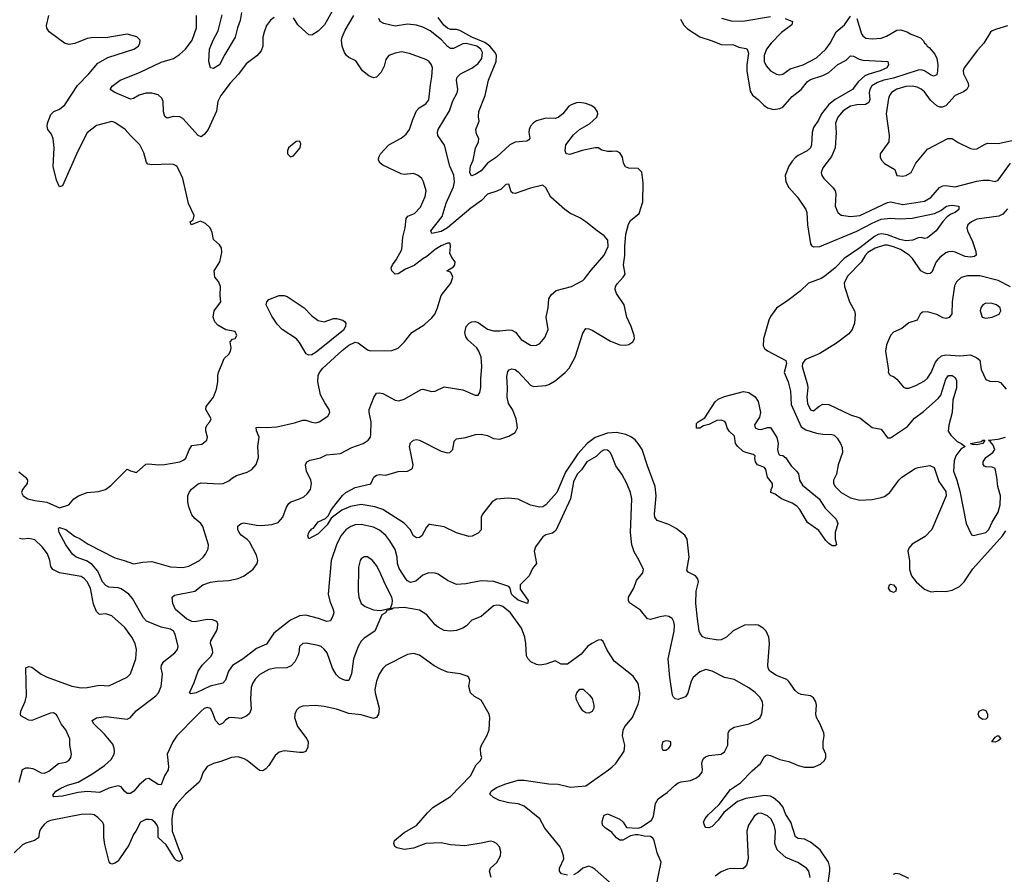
# Model space of a CAD drawing. Header units: inches. Extents: x 1839270 to 1929235, y 762242 to 910350.
# Tile 196 of 256: x 1886151 to 1892549, y 848970 to 854523. Entities that reach past the tile are written whole.
import ezdxf

# ---------------------------------------------------------------- set-up
doc = ezdxf.new("R2010")
doc.units = ezdxf.units.IN
doc.header["$MEASUREMENT"] = 0
for name, color, linetype in [('B8884', 7, 'Continuous'), ('B8885', 7, 'Continuous'), ('B8894', 7, 'Continuous'), ('B8895', 7, 'Continuous')]:
    doc.layers.add(name, color=color, linetype=linetype)

msp = doc.modelspace()

# ---------------------------------------------------------------- linework, layer by layer
at = {"layer": 'B8884', "color": 5}
for points, elevation in [([(1887937.8, 850000), (1887937.6, 849990), (1887956.9, 849930), (1888015.8, 849850), (1888025.8, 849830), (1888022.7, 849797.3), (1888010, 849768.2), (1887990, 849761), (1887970, 849761), (1887870, 849772.4), (1887837.2, 849762.8), (1887810, 849742), (1887770, 849676.2), (1887750, 849655.6), (1887730, 849642.9), (1887710, 849643.7), (1887628.3, 849710), (1887610, 849721.1), (1887570, 849734.5), (1887526.8, 849730), (1887457.7, 849702.3), (1887410, 849689.8), (1887370, 849669.7), (1887342, 849630), (1887328.7, 849590), (1887316.6, 849570), (1887228.8, 849491.2), (1887170, 849426.6), (1887148.1, 849390), (1887140.5, 849330), (1887142.6, 849250), (1887187, 849127), (1887204.9, 849090), (1887207.7, 849070), (1887190, 849054.5), (1887170, 849059.5), (1887159.5, 849070), (1887102.9, 849162.9), (1887049.7, 849209.7), (1887050.7, 849270), (1887043.7, 849290), (1887030, 849309.8), (1887010, 849323.5), (1886990, 849327.1), (1886970, 849326.2), (1886935.3, 849310), (1886904.9, 849250), (1886890, 849229.7), (1886860.1, 849159.9), (1886800.2, 849070), (1886790, 849056), (1886770, 849043.1), (1886750, 849036.3), (1886740.6, 849040.6), (1886731.2, 849051.2), (1886704.2, 849164.2), (1886698.5, 849210), (1886698, 849290), (1886690, 849306), (1886659.5, 849339.5), (1886635.7, 849355.7), (1886610, 849361), (1886550, 849358.4), (1886350, 849320.3), (1886330, 849310.7), (1886310, 849293.5), (1886290.2, 849270), (1886280.2, 849250), (1886272.1, 849207.9), (1886246, 849190), (1886190, 849173.3), (1886170, 849161.2), (1886115.9, 849110)], 580), ([(1886147, 849570), (1886170, 849652.3), (1886190, 849661.2), (1886210, 849662.9), (1886236.8, 849656.8), (1886290, 849630.3), (1886311.9, 849628.1), (1886339.1, 849640.9), (1886402, 849690), (1886450, 849698), (1886470, 849710.7), (1886482.9, 849730), (1886487.6, 849750), (1886476.3, 849810), (1886475.8, 849850), (1886449.7, 849910), (1886423.3, 849943.3), (1886393.6, 850000)], 580), ([(1886304.7, 850000), (1886230, 849969.8), (1886210, 849970.8), (1886159, 849999), (1886158.7, 850000)], 580), ([(1887299.4, 850000), (1887171.6, 849870), (1887145.5, 849830), (1887110.2, 849750), (1887118, 849670), (1887116.1, 849650), (1887092, 849610), (1887070, 849552), (1887050, 849554.3), (1886990, 849593.3), (1886970, 849588.2), (1886928.2, 849551.8), (1886893.2, 849510), (1886870, 849494.8), (1886850, 849494.5), (1886831.1, 849510), (1886810, 849538.7), (1886790, 849545.2), (1886729.3, 849530.7), (1886670, 849501.4), (1886590, 849507.5), (1886530, 849502.6), (1886430, 849478.5), (1886373.6, 849473.6), (1886365.2, 849485.2), (1886386.3, 849510), (1886418.5, 849530), (1886460.5, 849550), (1886530.4, 849569.6), (1886619, 849621), (1886702.4, 849677.6), (1886744.6, 849715.4), (1886764.4, 849750), (1886767.6, 849770), (1886765.6, 849790), (1886755.4, 849815.4), (1886701.1, 849881.1), (1886631.1, 849950), (1886621.6, 849970), (1886650, 849986.3), (1886710, 849995), (1886850, 849979.2), (1886870.5, 849989.5), (1886880, 850000)], 560), ([(1887626.3, 850000), (1887623, 849997), (1887590, 849982.2), (1887530, 849988.9), (1887510, 849986.6), (1887487.3, 849972.7), (1887470, 849953), (1887450, 849942.4), (1887423.1, 849970), (1887412.7, 850000)], 560), ([(1888476.1, 850000), (1888470, 849989.7), (1888450, 849983.1), (1888390.9, 850000)], 580), ([(1889215.6, 848950), (1889203.6, 848990), (1889209.6, 849010), (1889252.1, 849047.9), (1889274.5, 849090), (1889276.6, 849116.6), (1889269.5, 849149.5), (1889249.3, 849170), (1889230, 849181.6), (1889210, 849185.6), (1889150, 849171.6), (1889044.4, 849155.6), (1888950, 849161.6), (1888890, 849174.9), (1888790.9, 849170.9), (1888710, 849140.6), (1888652, 849132), (1888602.3, 849142.3), (1888589, 849150), (1888581.2, 849170), (1888587, 849190), (1888650, 849241.3), (1888730, 849287.6), (1888800.5, 849370), (1888836.2, 849403.8), (1888950, 849475.8), (1889079.6, 849610), (1889118, 849682), (1889145.2, 849710), (1889154, 849730), (1889147.3, 849747.3), (1889146, 849790), (1889151.3, 849810), (1889185.6, 849870), (1889200.7, 849910), (1889205.2, 849990), (1889203.2, 850000)], 580), ([(1889710, 848963.8), (1889672.4, 848972.4), (1889658.7, 848990), (1889659.7, 849010), (1889686.9, 849070), (1889685.7, 849090), (1889672.3, 849130), (1889661.7, 849150), (1889563.5, 849270), (1889530.6, 849330.6), (1889430, 849413.8), (1889390, 849428.3), (1889330, 849434.8), (1889269.8, 849449.8), (1889229.4, 849470), (1889206, 849490), (1889215.1, 849510), (1889250, 849534.3), (1889310, 849559.2), (1889390, 849582.6), (1889430, 849581.5), (1889590, 849558.5), (1889650, 849556.5), (1889730, 849535.8), (1889830, 849545), (1889977, 849650), (1890000, 849669.4)], 560), ([(1890000, 849240.9), (1889957, 849270), (1889937.6, 849290), (1889935.1, 849310), (1889941.7, 849338.3), (1889950, 849354.8), (1889970, 849363.8), (1890000, 849350.6)], 540), ([(1890000, 848904.4), (1889890, 849001.6), (1889870, 849015.6), (1889850, 849022.4), (1889810, 849009.7), (1889777.7, 848982.3), (1889750, 848967.9)], 560)]:
    msp.add_lwpolyline(points, dxfattribs=dict(at, elevation=elevation))
at = {"layer": 'B8885', "color": 5}
for points, elevation in [([(1886144.2, 851584.2), (1886188.9, 851550), (1886202.3, 851530), (1886200.3, 851510), (1886168.5, 851470), (1886163.1, 851450), (1886172.4, 851430), (1886203, 851410), (1886250, 851398.2), (1886327.2, 851387.2), (1886410, 851350.6), (1886470, 851370.8), (1886502.7, 851410), (1886533.2, 851430), (1886590, 851450.4), (1886662.7, 851457.3), (1886709.4, 851470.6), (1886743.7, 851496.3), (1886850, 851602), (1886870.9, 851590.9), (1886910, 851581), (1886970, 851634), (1886990, 851637.4), (1887050, 851631.1), (1887092.7, 851632.7), (1887190.5, 851649.5), (1887218, 851662), (1887230, 851673.7), (1887252.5, 851727.5), (1887270, 851756.3), (1887334.7, 851765.3), (1887366, 851790), (1887371.8, 851810), (1887360.5, 851850), (1887360.5, 851870), (1887369.6, 851890), (1887387, 851910), (1887394.5, 851930), (1887360.7, 851990), (1887362, 852010), (1887409.2, 852070), (1887430, 852122), (1887439.3, 852170), (1887438, 852210), (1887442, 852230), (1887478.6, 852321.4), (1887509, 852350), (1887521.2, 852370), (1887525.2, 852390), (1887518, 852430), (1887534, 852446), (1887550, 852451.3), (1887561.2, 852470), (1887550, 852497.2), (1887490, 852508.7), (1887438.2, 852538.2), (1887419.4, 852559.4), (1887408.3, 852590), (1887414.5, 852630), (1887458, 852690), (1887452.7, 852730), (1887456, 852790), (1887442, 852822), (1887418, 852850), (1887415.3, 852890), (1887452.3, 852950), (1887464.5, 853010), (1887461.2, 853041.2), (1887450, 853059.3), (1887410, 853095.3), (1887400.7, 853140.7), (1887389.6, 853169.6), (1887358.9, 853198.9), (1887326, 853214), (1887266, 853190), (1887258, 853210), (1887278, 853222), (1887285.2, 853250), (1887247.7, 853327.7), (1887210.6, 853490.6), (1887190, 853539.3), (1887171, 853571), (1887150, 853581.3), (1887130, 853584.4), (1887010, 853580.3), (1886984.1, 853584.1), (1886975.2, 853595.2), (1886958.2, 853658.2), (1886931.6, 853710), (1886870, 853769.7), (1886836.4, 853810), (1886770, 853855.6), (1886750, 853860.5), (1886650, 853835.4), (1886590, 853788), (1886528.9, 853668.9), (1886430, 853442.7), (1886410, 853437.2), (1886390, 853479.3), (1886367.9, 853567.9), (1886374.5, 853690), (1886369.3, 853749.3), (1886358.2, 853778.2), (1886333.7, 853810), (1886329.7, 853830), (1886332.3, 853850), (1886353.7, 853906.3), (1886373.4, 853926.6), (1886410, 853941.8), (1886445, 853970), (1886525.9, 854094.1), (1886599.1, 854170), (1886659.1, 854240.9), (1886723.7, 854276.3), (1886893.2, 854330), (1886922, 854350), (1886932.3, 854370), (1886932.7, 854390), (1886911.4, 854411.4), (1886850, 854429.3), (1886710, 854404.5), (1886630, 854406), (1886590, 854401.3), (1886510, 854367.3), (1886470, 854361.1), (1886441.2, 854370), (1886342.7, 854442.7), (1886327.5, 854467.5), (1886324.8, 854484.8), (1886339.5, 854550)], 580), ([(1886880, 850000), (1886908.6, 850031.4), (1887035.1, 850130), (1887052.1, 850150), (1887069.8, 850190), (1887078.7, 850270), (1887069.8, 850310), (1887072.9, 850330), (1887087.8, 850352.2), (1887159.8, 850410), (1887175.6, 850430), (1887181, 850450), (1887161.5, 850530), (1887150, 850550.8), (1887130, 850562.4), (1887070, 850576.8), (1886975.6, 850615.6), (1886956.4, 850636.4), (1886882.8, 850762.8), (1886860.4, 850790), (1886810, 850825.8), (1886790, 850831.6), (1886730, 850836.8), (1886710, 850847.1), (1886689.4, 850869.4), (1886659.4, 850939.4), (1886622, 850982), (1886585.9, 851005.9), (1886518, 851030), (1886494.5, 851050), (1886450, 851111.5), (1886408, 851190), (1886403.7, 851216.3), (1886410, 851223), (1886450, 851211.4), (1886506.1, 851166.1), (1886543.6, 851150), (1886596.1, 851116.1), (1886770, 851026.1), (1886830, 851010.1), (1886890, 850987.8), (1886950, 850998.8), (1887010, 851002.9), (1887130, 850968.7), (1887210, 850962.9), (1887250, 850971.4), (1887318.4, 851010), (1887343, 851030), (1887358.9, 851050), (1887375.6, 851084.4), (1887378.3, 851110), (1887341, 851230), (1887328.3, 851250), (1887290, 851281.4), (1887270, 851306), (1887250, 851358), (1887242.6, 851390), (1887243.3, 851430), (1887251.2, 851450), (1887267.7, 851472.3), (1887310, 851507.5), (1887330, 851513.1), (1887450, 851506.5), (1887474, 851510), (1887510, 851526.7), (1887533.5, 851546.5), (1887559.5, 851560.5), (1887630, 851582), (1887659.3, 851600.7), (1887687.1, 851632.9), (1887701.8, 851678.2), (1887697.7, 851750), (1887706.9, 851810), (1887689.5, 851850.5), (1887687.9, 851872.1), (1887704, 851876), (1887753.9, 851873.9), (1887821.7, 851878.3), (1887936.4, 851903.6), (1887990, 851921.1), (1888010, 851920.2), (1888050, 851906.9), (1888076, 851904), (1888096, 851910), (1888152.7, 851947.3), (1888166, 851970), (1888162, 851990), (1888132.8, 852032.8), (1888105.4, 852085.4), (1888089, 852170), (1888091.1, 852210), (1888099.2, 852230), (1888121.3, 852258.7), (1888245.6, 852374.4), (1888290, 852407.4), (1888330, 852426.9), (1888350, 852423.1), (1888410, 852377.1), (1888430, 852370.4), (1888570, 852372.7), (1888610, 852388.4), (1888652, 852430), (1888699.5, 852490), (1888780.1, 852539.9), (1888830, 852585.5), (1888847.6, 852610), (1888865.6, 852650), (1888889.6, 852730), (1888952, 852810), (1888965.2, 852850), (1888962, 852862), (1888950, 852882), (1888926, 852890), (1888970, 852918), (1888979, 852930), (1888980.9, 852950), (1888958.6, 852978.6), (1888945.3, 853005.3), (1888949.4, 853050), (1888949, 853069), (1888946, 853070), (1888930, 853071.1), (1888890, 853054.3), (1888850, 853028.8), (1888796.1, 852983.9), (1888770, 852969.9), (1888714.4, 852925.6), (1888658, 852902), (1888610, 852872.3), (1888590, 852869.3), (1888569.2, 852890), (1888565.2, 852910), (1888572.7, 852930), (1888596.6, 852963.4), (1888633.3, 853030), (1888639.7, 853110), (1888655.6, 853170), (1888662, 853230), (1888674.2, 853245.8), (1888716.2, 853263.8), (1888755.5, 853304.5), (1888785.2, 853374.8), (1888792.3, 853410), (1888775.6, 853470), (1888763.6, 853490), (1888740.9, 853510), (1888710, 853522.4), (1888650, 853517.2), (1888630, 853521.2), (1888510, 853577.2), (1888494, 853590), (1888482, 853610), (1888484, 853630), (1888495.3, 853650), (1888549.3, 853710), (1888630, 853751.9), (1888662, 853778), (1888683.4, 853810), (1888705.2, 853874.8), (1888729.8, 853930.2), (1888747.6, 853950), (1888790, 853975.4), (1888810, 854002.3), (1888820, 854100), (1888830, 854151.3), (1888832.5, 854210), (1888827.6, 854230), (1888810, 854252.3), (1888790, 854264.5), (1888683.3, 854303.3), (1888632.7, 854312.7), (1888590, 854305.7), (1888550.2, 854289.8), (1888540.3, 854279.7), (1888530, 854264.5), (1888518.8, 854221.2), (1888498.9, 854181.1), (1888470, 854149.8), (1888450, 854144.6), (1888418.8, 854158.8), (1888379.3, 854190), (1888334.9, 854254.9), (1888290, 854276.8), (1888274.4, 854290), (1888260.5, 854310), (1888246, 854350), (1888241.7, 854390), (1888246, 854410), (1888266.5, 854453.5), (1888322.8, 854550)], 560), ([(1887803.9, 854536.1), (1887779.9, 854520.1), (1887755.6, 854484.4), (1887739.1, 854440.9), (1887731, 854409), (1887731.1, 854350), (1887719.1, 854320.9), (1887692.9, 854287.1), (1887623.4, 854236.6), (1887571.7, 854168.3), (1887518.5, 854110), (1887458.8, 854030), (1887437.8, 853990), (1887430.7, 853929.3), (1887375.9, 853810), (1887350, 853777.6), (1887330, 853760.9), (1887310, 853769.6), (1887210, 853881), (1887192.1, 853892.1), (1887150, 853894.2), (1887110, 853883.6), (1887092.9, 853892.9), (1887085, 853925), (1887082.9, 853990), (1887073.7, 854013.7), (1887050, 854033.8), (1887010, 854045.4), (1886970, 854045.7), (1886927.2, 854032.8), (1886890, 854010.8), (1886870, 854007.2), (1886769.3, 854050), (1886739.3, 854070), (1886752.3, 854090), (1886802.9, 854130), (1886930, 854178.7), (1887070, 854247.3), (1887149.3, 854270.7), (1887190, 854295.9), (1887228.8, 854330), (1887272.5, 854390), (1887299.8, 854470), (1887300.5, 854550)], 560), ([(1887592.6, 854570), (1887582.5, 854517.5), (1887565.7, 854470), (1887552.1, 854410), (1887483.9, 854296.1), (1887450, 854229.6), (1887410, 854204.5), (1887389.7, 854209.7), (1887379.5, 854250), (1887384.2, 854330), (1887407.7, 854390), (1887439.5, 854450), (1887466.4, 854553.6)], 540), ([(1888190, 854593), (1888132.3, 854490), (1888090, 854448.4), (1888050, 854423), (1888030, 854424.7), (1888010, 854440.5), (1887958.3, 854490), (1887930, 854533.6)], 560), ([(1890000, 851685.1), (1889990, 851709.4), (1889979.6, 851719.6), (1889970, 851726.9), (1889950, 851727.4), (1889930, 851716.8), (1889896.1, 851683.9), (1889837.3, 851650), (1889801.4, 851598.6), (1889773.2, 851570), (1889750, 851519.7), (1889729.2, 851410), (1889635.9, 851204.1), (1889613.4, 851186.6), (1889570, 851174.8), (1889550, 851163.5), (1889502.6, 851097.4), (1889493.9, 851070), (1889510.3, 850989.7), (1889482.8, 850957.2), (1889461.6, 850910), (1889403.2, 850850), (1889403.5, 850823.5), (1889455.6, 850750), (1889450.4, 850729.6), (1889390, 850750.7), (1889366.8, 850770), (1889347.7, 850790), (1889338.8, 850830), (1889330, 850841), (1889232.8, 850872.8), (1889150, 850877.2), (1889050, 850858), (1888990, 850852.4), (1888930, 850879.7), (1888870, 850920.5), (1888850, 850927.8), (1888810, 850929.6), (1888770, 850913.6), (1888724.5, 850875.5), (1888690, 850865.3), (1888670, 850877.6), (1888659.8, 850890), (1888616.4, 850956.4), (1888605.6, 850990), (1888602.8, 851030), (1888590, 851080.5), (1888557.1, 851137.1), (1888530, 851170.8), (1888490, 851206.2), (1888450, 851226.3), (1888370, 851243.4), (1888330, 851240.6), (1888303.1, 851230), (1888270, 851208.9), (1888237.4, 851170), (1888209, 851110), (1888175.1, 851010), (1888155.2, 850790), (1888165.6, 850745.6), (1888188.9, 850690), (1888191.6, 850670), (1888186.7, 850650), (1888170, 850617.2), (1888147.7, 850612.3), (1888093.1, 850633.1), (1888010, 850653.8), (1887970, 850648.7), (1887910, 850620.7), (1887803.4, 850536.6), (1887753.9, 850466.1), (1887690, 850438.2), (1887602, 850370), (1887532.7, 850327.3), (1887507.2, 850290), (1887487.6, 850232.4), (1887470, 850211.2), (1887387.7, 850192.3), (1887297.1, 850150), (1887263.6, 850143.6), (1887254, 850150), (1887283.9, 850216.1), (1887310, 850290.4), (1887336.4, 850330), (1887393.7, 850386.3), (1887405.5, 850410), (1887404.4, 850430), (1887391.6, 850470), (1887393.4, 850486.6), (1887428.7, 850550), (1887435.6, 850570), (1887437.7, 850597.7), (1887432.1, 850612.1), (1887404.2, 850624.2), (1887370, 850624.8), (1887290, 850610.9), (1887270, 850613.8), (1887235.8, 850630), (1887163.6, 850690), (1887145.1, 850730), (1887141.2, 850770), (1887156, 850784), (1887290, 850810.3), (1887341.6, 850850), (1887390, 850868), (1887435.8, 850875.8), (1887510, 850880.2), (1887570, 850892.3), (1887609.8, 850910.2), (1887667.9, 850952.1), (1887693.7, 850990), (1887697.3, 851010), (1887690, 851042.7), (1887644.1, 851130), (1887630, 851146.4), (1887590, 851174), (1887576.8, 851190), (1887567.3, 851210), (1887568.6, 851231.4), (1887589.8, 851250.2), (1887607.3, 851252.7), (1887690, 851238.6), (1887722.6, 851237.4), (1887790, 851242.3), (1887830, 851257), (1887861.7, 851290), (1887883.9, 851356.1), (1887900.2, 851379.8), (1887912.7, 851390), (1887970, 851409), (1887996.8, 851423.2), (1888018.5, 851441.5), (1888039.8, 851470), (1888047.8, 851510), (1888042.9, 851530), (1888014.5, 851590), (1888008, 851630), (1888017, 851650), (1888038.5, 851661.5), (1888104.9, 851675.1), (1888144.8, 851695.2), (1888235.9, 851704.1), (1888310, 851742.3), (1888382.7, 851770), (1888414.5, 851790), (1888429.6, 851810), (1888432.4, 851827.6), (1888434.5, 851910), (1888421.9, 851970), (1888421.7, 851990), (1888452.2, 852067.8), (1888470, 852095.5), (1888490, 852098.5), (1888510, 852093.4), (1888590, 852051.4), (1888614.3, 852045.7), (1888650, 852056.5), (1888760.3, 852119.7), (1888770, 852122.3), (1888830, 852107.4), (1888850, 852108.7), (1888910, 852137.6), (1889030, 852117.7), (1889110, 852084), (1889130, 852082.8), (1889140.1, 852099.9), (1889147.8, 852132.2), (1889147.3, 852190), (1889154.3, 852270), (1889148.7, 852330), (1889134.5, 852370), (1889120.5, 852390), (1889063.6, 852443.6), (1889050, 852463.1), (1889043, 852490), (1889052.3, 852530), (1889071.8, 852550), (1889090, 852559.6), (1889110, 852562.7), (1889130, 852555.6), (1889190, 852513), (1889230, 852500.7), (1889270, 852500.2), (1889330, 852508.3), (1889350, 852505.2), (1889372, 852492), (1889410, 852445.5), (1889470, 852409.1), (1889490, 852405.2), (1889510, 852407.6), (1889530, 852418.9), (1889563, 852457), (1889585.7, 852510), (1889572.7, 852590), (1889584.8, 852650), (1889589.7, 852710), (1889604.2, 852735.8), (1889636.8, 852763.2), (1889736, 852790), (1889810, 852828.5), (1889821.1, 852838.9), (1889863.9, 852896.1), (1889950, 852993.1), (1889976.1, 853050), (1889972, 853090), (1889950, 853119.1), (1889903.6, 853150), (1889830, 853209.5), (1889790, 853235.6), (1889726.5, 853266.5), (1889694.5, 853290), (1889602.9, 853370), (1889569.3, 853430), (1889550, 853446.6), (1889470, 853427.2), (1889370, 853393.5), (1889355.8, 853395.8), (1889344.9, 853404.9), (1889330, 853454), (1889310, 853452.7), (1889279, 853421), (1889252.2, 853407.8), (1889190, 853388.2), (1889151.8, 853348.2), (1889082.1, 853297.9), (1888930, 853169.9), (1888890, 853147.5), (1888830, 853133.6), (1888821.8, 853150), (1888896.1, 853243.9), (1888921.5, 853330), (1888970, 853437.5), (1888977.1, 853470), (1888971.9, 853511.9), (1888945.8, 853570), (1888911.7, 853708.3), (1888868.5, 853770), (1888866, 853790), (1888869.8, 853810), (1888943.5, 853930), (1888964.9, 853995.1), (1888993.6, 854046.4), (1888997.4, 854070), (1888989.7, 854130), (1888994.7, 854150), (1889015.6, 854170), (1889090, 854207.5), (1889130, 854237.3), (1889153.2, 854270), (1889157.4, 854310), (1889148.1, 854330), (1889121.5, 854350), (1889052.2, 854367.8), (1889030, 854366.3), (1888970, 854335.2), (1888950, 854335.4), (1888930, 854348.2), (1888892, 854392), (1888817.7, 854450), (1888770, 854473.3), (1888730, 854486.8), (1888670, 854493.8), (1888590, 854479.9), (1888518, 854498), (1888492.7, 854510), (1888485.1, 854530)], 540), ([(1890000, 853666.9), (1889970, 853665.2), (1889934.2, 853674.2), (1889909.5, 853689.5), (1889890, 853691.1), (1889806.6, 853673.4), (1889726.3, 853646.3), (1889701.2, 853650), (1889695.1, 853670), (1889700.7, 853710), (1889750, 853775.2), (1889789.8, 853810), (1889853.8, 853846.2), (1889902.3, 853890), (1889907.8, 853910), (1889904.7, 853924.7), (1889888.9, 853950), (1889865, 853965), (1889830, 853977.2), (1889790, 853983.9), (1889770, 853981.5), (1889734, 853970), (1889719.8, 853960.2), (1889680.6, 853910), (1889650, 853887.1), (1889630, 853881.3), (1889570, 853883.5), (1889510, 853865.1), (1889490, 853852.6), (1889470, 853831.2), (1889460.8, 853810), (1889459.1, 853790), (1889466, 853750), (1889458.8, 853741.2), (1889447.1, 853732.9), (1889370, 853726.9), (1889335.2, 853710), (1889250, 853629.9), (1889191.4, 853590), (1889150, 853541.3), (1889110, 853516.3), (1889090, 853507.6), (1889084, 853510), (1889076.2, 853530), (1889081, 853570), (1889096.9, 853610), (1889112.3, 853687.7), (1889131.8, 853730), (1889134.5, 853750), (1889119.8, 853779.8), (1889114, 853810), (1889136.2, 853863.8), (1889131.5, 853891.5), (1889134.5, 853925.5), (1889176.4, 854030), (1889197.9, 854130), (1889247.2, 854250), (1889248.4, 854290), (1889240.1, 854310), (1889205.7, 854350), (1889174.1, 854374.1), (1889089.1, 854409.1), (1889010, 854451.8), (1888990, 854458), (1888950, 854458.3), (1888930, 854466.5), (1888907.6, 854487.6), (1888870, 854536.5)], 520), ([(1890000, 851839.1), (1889970, 851837.1), (1889890, 851809), (1889839.5, 851770), (1889776.9, 851703.1), (1889698.1, 851581.9), (1889641.2, 851450), (1889570, 851370.8), (1889550, 851357.8), (1889530, 851355), (1889469.4, 851369.4), (1889390, 851406.6), (1889325.4, 851414.6), (1889250, 851408.2), (1889221.3, 851390), (1889159.1, 851310), (1889150.5, 851290), (1889150, 851209), (1889130, 851186.6), (1889091.9, 851168.1), (1889070, 851164.7), (1888990, 851189), (1888910, 851228.1), (1888816.5, 851243.5), (1888810, 851243), (1888794.5, 851225.5), (1888763.1, 851170), (1888750, 851157.7), (1888730, 851155.6), (1888710, 851168.5), (1888687.4, 851210), (1888650, 851252.3), (1888510, 851340.8), (1888458.7, 851358.7), (1888370, 851371.9), (1888300.4, 851359.6), (1888243.2, 851336.8), (1888175.6, 851284.4), (1888150, 851241.3), (1888090, 851182.7), (1888028.7, 851150), (1888023.7, 851170), (1888029.6, 851190), (1888050, 851214.4), (1888060.1, 851219.9), (1888090, 851261.3), (1888137.8, 851282.2), (1888158.6, 851301.4), (1888169.8, 851330), (1888183.5, 851350), (1888247.7, 851432.3), (1888269.2, 851450.8), (1888330, 851482.8), (1888432.1, 851507.9), (1888451.8, 851550), (1888470, 851563.7), (1888490, 851567.6), (1888530, 851563.5), (1888610, 851586.7), (1888671.3, 851588.7), (1888697.6, 851602.4), (1888703.9, 851610), (1888707.9, 851630), (1888683.7, 851750), (1888690, 851773.4), (1888709.3, 851790), (1888730, 851795.2), (1888750, 851790.3), (1888890, 851720.3), (1888930, 851708.9), (1888946, 851710), (1888965.6, 851730), (1888974.6, 851785.4), (1888990, 851798.9), (1889050, 851807.4), (1889112.3, 851827.7), (1889150, 851829.2), (1889190, 851821.6), (1889230, 851802.2), (1889270, 851797.6), (1889330, 851815.8), (1889370, 851841.7), (1889385.1, 851870), (1889376.5, 851930), (1889352.7, 851990), (1889327.5, 852030), (1889317.8, 852070), (1889320.4, 852130), (1889316.1, 852203.9), (1889323.2, 852236.8), (1889331.9, 852248.1), (1889350, 852253.4), (1889370, 852249.1), (1889390, 852234.7), (1889470, 852147.7), (1889490, 852140.2), (1889570, 852145.2), (1889590, 852151.7), (1889630, 852176.5), (1889696.3, 852230), (1889721.8, 852258.2), (1889759.7, 852330), (1889810, 852486.8), (1889830, 852515.5), (1889850, 852514.4), (1889870, 852505.3), (1889990, 852433.7), (1890000, 852429.8)], 520), ([(1886158.7, 850000), (1886155.6, 850010), (1886159.2, 850030), (1886186.8, 850093.2), (1886195.5, 850130), (1886190, 850312.7), (1886210, 850319.7), (1886230, 850316.6), (1886290, 850270.2), (1886330, 850251.1), (1886490, 850193.5), (1886550, 850182.6), (1886590, 850184.1), (1886670, 850198.6), (1886730, 850195.3), (1886848.6, 850251.4), (1886870, 850273.4), (1886906.3, 850370), (1886909.8, 850430), (1886901.8, 850470), (1886879, 850510), (1886833.4, 850573.4), (1886750, 850648.5), (1886710, 850661.5), (1886670, 850659.3), (1886650, 850677.2), (1886630, 850725.6), (1886611.3, 850830), (1886588.8, 850870), (1886570, 850892.1), (1886550, 850905.3), (1886410, 850929), (1886365.5, 850950), (1886352.2, 850970), (1886347, 851010), (1886331.6, 851051.6), (1886297.5, 851097.5), (1886250, 851144.1), (1886210, 851152.2), (1886170, 851148.5), (1886150, 851151.6)], 580), ([(1890000, 850377.5), (1889967.6, 850427.6), (1889942.7, 850482.7), (1889930, 850493.3), (1889910, 850490.8), (1889868, 850470), (1889841.3, 850450), (1889800.2, 850399.8), (1889710, 850334.5), (1889670, 850335.1), (1889630, 850357.2), (1889570, 850335.6), (1889530.2, 850329.8), (1889510, 850333), (1889472.7, 850350), (1889452.1, 850372.1), (1889445.1, 850390), (1889440.6, 850470), (1889432.5, 850510), (1889411.6, 850570), (1889339.5, 850670), (1889290, 850709.8), (1889270, 850717.3), (1889250, 850719.8), (1889230, 850714.8), (1889150, 850646), (1889090, 850621.2), (1889055.2, 850584.8), (1889030.9, 850569.1), (1888990, 850554.8), (1888950.2, 850549.8), (1888910, 850555.1), (1888870, 850575.4), (1888850, 850591.1), (1888796.5, 850656.5), (1888750, 850685.7), (1888650, 850703.2), (1888581, 850699), (1888570, 850693.2), (1888560.1, 850700.1), (1888572.2, 850727.8), (1888574, 850750), (1888568.7, 850770), (1888527.8, 850850), (1888490, 850939.5), (1888470, 850976.2), (1888442.9, 851010), (1888410, 851033), (1888390, 851033.3), (1888370, 851020.9), (1888363.1, 851010), (1888353.4, 850966.6), (1888350.3, 850809.7), (1888354.6, 850770), (1888369, 850730), (1888395.8, 850710), (1888450, 850689.3), (1888494.9, 850685.1), (1888559.8, 850699.8), (1888564.7, 850690), (1888536.1, 850683.9), (1888528, 850670), (1888504.8, 850655.2), (1888459, 850550), (1888390, 850505.1), (1888370, 850484), (1888350, 850451.1), (1888319.8, 850370), (1888306.2, 850273.8), (1888290.2, 850229.8), (1888270, 850228.5), (1888250, 850235.8), (1888230, 850247.3), (1888207.9, 850267.9), (1888184.6, 850310), (1888150, 850409.6), (1888130, 850433.7), (1888110, 850449.7), (1888090, 850456.9), (1888012.4, 850472.4), (1887990, 850469.7), (1887969.4, 850450.6), (1887965.5, 850410), (1887958.3, 850390), (1887939.1, 850350), (1887915.4, 850324.6), (1887887.5, 850312.5), (1887810, 850309.1), (1887770, 850300.3), (1887711.4, 850268.6), (1887681.9, 850238.1), (1887663.2, 850210), (1887655.1, 850184.9), (1887650.9, 850110), (1887656.1, 850043.9), (1887644, 850016), (1887626.3, 850000)], 560), ([(1889203.2, 850000), (1889201.2, 850010), (1889150, 850101.2), (1889106.2, 850126.2), (1889080.9, 850150), (1889069.4, 850190), (1889075.1, 850230), (1889069.4, 850249.4), (1889058.4, 850258.4), (1889013.4, 850273.4), (1888930, 850284), (1888890, 850300.4), (1888844.9, 850324.9), (1888750, 850394.7), (1888710, 850404.4), (1888670, 850397.7), (1888530, 850326.6), (1888510, 850307.8), (1888486.9, 850270), (1888470, 850225.2), (1888459.6, 850170), (1888460.8, 850150), (1888486.4, 850050), (1888482, 850010), (1888476.1, 850000)], 580), ([(1888390.9, 850000), (1888370, 850006), (1888290, 850014.5), (1888210, 850042.8), (1888130, 850061.4), (1888070, 850067.3), (1887990, 850062.9), (1887967, 850053), (1887950, 850037.2), (1887938, 850010), (1887937.8, 850000)], 580), ([(1886393.6, 850000), (1886390, 850006.9), (1886370, 850018.9), (1886350, 850018.3), (1886304.7, 850000)], 580), ([(1887412.7, 850000), (1887404.2, 850024.2), (1887390, 850047.6), (1887370, 850054), (1887350, 850047.8), (1887330, 850031.1), (1887299.4, 850000)], 560)]:
    msp.add_lwpolyline(points, dxfattribs=dict(at, elevation=elevation))
for points, elevation in [([(1887970, 853733.2), (1887947.9, 853732.1), (1887898, 853690), (1887891.3, 853670), (1887892, 853650), (1887910, 853632), (1887930, 853638), (1887973.3, 853690), (1887977.5, 853717.5)], 580), ([(1888130, 852560.3), (1888190, 852580.3), (1888210, 852582.3), (1888250, 852571.5), (1888261.8, 852561.8), (1888270.3, 852550), (1888268.3, 852530), (1888254.6, 852505.4), (1888078, 852362), (1888050, 852346.3), (1888030, 852342), (1888011.4, 852351.4), (1887970, 852426.3), (1887950, 852449.8), (1887856.9, 852510), (1887824.9, 852544.9), (1887790, 852597), (1887752.3, 852670), (1887756, 852690), (1887770, 852704), (1887838, 852730), (1887870, 852730.3), (1887890, 852724.9), (1887999.5, 852650), (1888050, 852599.5), (1888090, 852567.6)], 560), ([(1889850, 850017.4), (1889830, 850019.7), (1889810, 850031.8), (1889786.3, 850070), (1889770, 850104), (1889765.7, 850130), (1889771.6, 850150), (1889790, 850173), (1889812.9, 850172.9), (1889854.1, 850134.1), (1889871.5, 850111.5), (1889882.4, 850070), (1889881.6, 850050), (1889870, 850027.3)], 560)]:
    msp.add_lwpolyline(points, close=True, dxfattribs=dict(at, elevation=elevation))
at = {"layer": 'B8894', "color": 5}
for points, elevation in [([(1890000, 849669.4), (1890024.5, 849690), (1890079.3, 849770), (1890083.7, 849810), (1890067.3, 849870), (1890072.5, 849907.5), (1890084.2, 849930), (1890132.4, 849990), (1890136.8, 850000)], 560), ([(1890000, 849350.6), (1890050, 849328.5), (1890071.7, 849310), (1890093.7, 849273.7), (1890170, 849270.2), (1890190, 849277.5), (1890257.7, 849322.3), (1890270, 849346.8), (1890282.9, 849430), (1890299.9, 849460.1), (1890358.8, 849501.2), (1890409.7, 849550), (1890430, 849563.6), (1890450, 849571.3), (1890510, 849579.1), (1890545.8, 849594.2), (1890568.8, 849611.2), (1890585.2, 849634.8), (1890588.5, 849651.5), (1890584.4, 849690), (1890587.1, 849710), (1890595.9, 849724.1), (1890606.9, 849733.1), (1890630, 849741.5), (1890708.7, 849751.3), (1890730, 849766.4), (1890752.8, 849810), (1890755.4, 849890), (1890766.3, 849910), (1890792.9, 849927.1), (1890891.8, 849948.2), (1890950, 849978.4), (1890962.9, 849990), (1890967.9, 850000)], 540), ([(1891404.2, 848915.8), (1891415.3, 848990), (1891415.4, 849015.4), (1891406, 849050), (1891352.9, 849130), (1891290, 849179.3), (1891250, 849198.5), (1891210, 849202.2), (1891193.2, 849213.2), (1891161.4, 849310), (1891130, 849358.9), (1891109.2, 849409.2), (1891090, 849433.2), (1891050, 849468), (1891030, 849478.5), (1890990, 849481.4), (1890870, 849462.5), (1890816.2, 849443.8), (1890727.1, 849372.9), (1890690, 849322), (1890650, 849281.6), (1890630, 849271.6), (1890610, 849274.5), (1890602.7, 849282.7), (1890595.1, 849310), (1890606.3, 849333.7), (1890623.9, 849356.1), (1890696.1, 849423.9), (1890770, 849522), (1890834.7, 849565.3), (1890910, 849643.2), (1890964.4, 849690), (1890990, 849735.5), (1890998.6, 849741.4), (1891010, 849746.7), (1891030, 849742.3), (1891090, 849716.9), (1891150, 849703.2), (1891210, 849677.4), (1891250, 849666.3), (1891310, 849666.7), (1891354.1, 849685.9), (1891381.2, 849710), (1891389.3, 849730), (1891389.2, 849750), (1891372.7, 849790), (1891372.3, 849830), (1891378.4, 849870), (1891375.6, 849890), (1891351.1, 849951.1), (1891329.4, 849990), (1891327, 850000)], 520), ([(1892440.5, 850000), (1892440.2, 849990), (1892430, 849979.1), (1892410, 849975.8), (1892387.6, 849990), (1892383.2, 850000)], 480), ([(1891288.2, 848950), (1891279.3, 848990), (1891264, 849010), (1891206.7, 849046.7), (1891130, 849080.3), (1891073, 849130), (1891058.3, 849170), (1891061.9, 849250), (1891054.7, 849290), (1891031.3, 849330), (1891010, 849350.7), (1890970, 849367.9), (1890950, 849364.8), (1890925.2, 849350), (1890886, 849290), (1890876.2, 849250), (1890884.7, 849070), (1890874.4, 849030), (1890864.1, 849015.9), (1890850, 849006.9), (1890770, 849007.9), (1890750, 849004.1), (1890710, 848987), (1890670, 848958.8)], 540), ([(1890283.1, 848870), (1890319.6, 849050), (1890294, 849110), (1890273.5, 849190), (1890265.3, 849205.3), (1890250, 849216.9), (1890210, 849217.4), (1890170, 849226.2), (1890150, 849226), (1890120.2, 849219.8), (1890070, 849192), (1890050, 849192.3), (1890030, 849207.3), (1890000.6, 849240.6), (1890000, 849240.9)], 540), ([(1891930, 848942.8), (1891870, 848971.7), (1891845.1, 848974.9), (1891827, 848970)], 520)]:
    msp.add_lwpolyline(points, dxfattribs=dict(at, elevation=elevation))
for points, elevation in [([(1890350, 849838), (1890331.3, 849830), (1890323, 849810), (1890323, 849790), (1890330, 849776), (1890350, 849777.3), (1890369, 849790), (1890382.7, 849810), (1890382, 849830), (1890370, 849836)], 560), ([(1892490, 849829.6), (1892469.4, 849830), (1892490, 849862), (1892510, 849872.9), (1892527.3, 849850), (1892510, 849837)], 480)]:
    msp.add_lwpolyline(points, close=True, dxfattribs=dict(at, elevation=elevation))
at = {"layer": 'B8895', "color": 5}
for points, elevation in [([(1891126, 854530), (1891173.4, 854510), (1891168.7, 854490), (1891101.6, 854438.4), (1891033.4, 854370), (1891004, 854330), (1890988.1, 854290), (1890989.4, 854250), (1891002.6, 854222.6), (1891030, 854190.3), (1891070, 854169.1), (1891090, 854165.2), (1891110, 854169.2), (1891157.7, 854202.3), (1891242.4, 854230), (1891330, 854275.2), (1891390, 854330.2), (1891418.2, 854370), (1891456.4, 854443.6), (1891511.4, 854490), (1891550, 854546.5)], 540), ([(1890445.4, 854525.4), (1890467, 854487), (1890490, 854462.1), (1890570, 854410.1), (1890650, 854385.8), (1890710, 854360.6), (1890790, 854359.5), (1890823.6, 854343.6), (1890870, 854335.8), (1890878, 854330), (1890886, 854306), (1890875.8, 854230), (1890875.4, 854190), (1890897.4, 854057.4), (1890912.9, 854032.9), (1890950, 854003.9), (1890986.5, 853966.5), (1891010, 853950.9), (1891050, 853940.1), (1891090, 853944.8), (1891110, 853954.5), (1891170, 854023), (1891228.8, 854070), (1891270, 854122), (1891290, 854134), (1891370, 854160.7), (1891410, 854179.8), (1891468.6, 854231.4), (1891520.7, 854259.3), (1891550, 854287.2), (1891570, 854286.5), (1891606.3, 854266.3), (1891630, 854259.3), (1891792, 854250), (1891797.1, 854230), (1891786, 854210), (1891743, 854190), (1891670, 854169.5), (1891642.6, 854157.4), (1891600.4, 854119.6), (1891563.2, 854070), (1891450, 854004), (1891409.4, 853970.6), (1891361, 853910), (1891342, 853870), (1891310, 853823.1), (1891299.8, 853790), (1891297.2, 853710), (1891290.2, 853690), (1891269.1, 853670.9), (1891210, 853640.2), (1891190, 853624.3), (1891170, 853604.2), (1891148.8, 853571.2), (1891126.2, 853510), (1891129.1, 853470), (1891150, 853433.2), (1891204.9, 853370), (1891258.6, 853290), (1891265.4, 853270), (1891270.2, 853190.2), (1891290, 853067.3), (1891295.9, 853055.9), (1891310, 853045.8), (1891350, 853048.4), (1891591.4, 853148.6), (1891690, 853201.7), (1891750, 853225.7), (1891810, 853233), (1891870, 853228.2), (1891950, 853232.2), (1892095.5, 853264.5), (1892136.5, 853283.5), (1892174.5, 853310), (1892196.2, 853316.2), (1892210, 853317.8), (1892254.8, 853310), (1892253, 853290), (1892230.4, 853270), (1892201.2, 853258.8), (1892177.3, 853242.7), (1892149, 853211), (1892105.7, 853150), (1892050, 853105.1), (1892030, 853101.3), (1892010, 853107.6), (1891990, 853106), (1891954, 853090), (1891910, 853086.4), (1891870, 853093.5), (1891790, 853123.9), (1891752.1, 853132.1), (1891730, 853127.1), (1891705.3, 853114.7), (1891610, 853040.2), (1891508.2, 852970), (1891449.2, 852910.8), (1891383.3, 852856.7), (1891358.9, 852841.1), (1891278, 852810), (1891221.8, 852758.2), (1891142.7, 852697.3), (1891070, 852648.5), (1891030, 852594), (1891020.2, 852570), (1890985, 852450), (1890983.1, 852403.1), (1890990, 852385.8), (1891010, 852371.1), (1891128.6, 852308.6), (1891134.3, 852290), (1891119.2, 852230), (1891144.3, 852170), (1891159.6, 852110), (1891163.3, 852023.3), (1891230, 851878), (1891259, 851859), (1891330, 851837), (1891370, 851828.8), (1891428.4, 851828.4), (1891442.8, 851822.8), (1891464, 851804), (1891485.8, 851770), (1891495.8, 851744.2), (1891497.1, 851710), (1891470.3, 851630), (1891458, 851570), (1891439.8, 851530), (1891439.8, 851510), (1891449.6, 851490), (1891490, 851450.8), (1891550, 851416.6), (1891610, 851400.5), (1891690, 851404.4), (1891750, 851418), (1891770, 851423.9), (1891805.8, 851450), (1891864.2, 851530), (1891884.1, 851550), (1891970, 851607.3), (1891990, 851614.3), (1892065.8, 851625.8), (1892093.7, 851613.7), (1892123.1, 851523.1), (1892170, 851457.3), (1892171.3, 851430), (1892079.3, 851210), (1892036, 851164), (1891950, 851114.2), (1891929.5, 851090), (1891922.6, 851070), (1891933.3, 851010), (1891933.3, 850950), (1891946.6, 850910), (1891976.6, 850870), (1892030, 850823.6), (1892050, 850813.2), (1892075.1, 850804.9), (1892110.4, 850810.4), (1892170, 850808.5), (1892210, 850816.4), (1892259, 850841), (1892288.7, 850871.3), (1892344.8, 850955.2), (1892537.6, 851170), (1892558.6, 851201.4)], 520), ([(1890711.7, 854531.7), (1890775.2, 854515.2), (1890850, 854513.1), (1891030, 854544.2)], 540), ([(1891590, 854530.3), (1891621.6, 854430), (1891630, 854417.6), (1891650, 854403.2), (1891690, 854397.4), (1891750, 854403.5), (1891783.7, 854416.3), (1891850, 854454.9), (1891876.4, 854456.4), (1891921.8, 854441.8), (1891937.3, 854430), (1892004.9, 854404.9), (1892025.1, 854385.1), (1892030.8, 854370), (1892042.6, 854362.6), (1892048.8, 854350), (1892061.7, 854341.7), (1892097.8, 854297.8), (1892110.2, 854270.2), (1892116.8, 854230), (1892115.5, 854190), (1892110, 854164.5), (1892101.1, 854158.9), (1892090, 854156), (1892070, 854164.8), (1892030, 854191.2), (1892010, 854196.7), (1891990, 854195.2), (1891830, 854143.3), (1891766.5, 854130), (1891724.6, 854115.4), (1891688.2, 854091.8), (1891674.7, 854070), (1891671.9, 854050), (1891675.7, 854004.3), (1891670, 853983.5), (1891648.4, 853971.6), (1891590, 853969.9), (1891550, 853959.9), (1891502.9, 853930), (1891467.3, 853890), (1891451.6, 853850), (1891456.5, 853790), (1891450.2, 853690), (1891425.4, 853634.6), (1891370, 853560.9), (1891360.3, 853530), (1891363.7, 853510), (1891376.4, 853490), (1891437.6, 853430), (1891450.2, 853410.2), (1891454.3, 853390), (1891450.2, 853310), (1891467.4, 853270), (1891490, 853252.9), (1891550, 853243.5), (1891610, 853249.5), (1891790, 853334.4), (1891810, 853338.8), (1891890, 853321.9), (1892030, 853344.4), (1892072, 853368), (1892127.9, 853432.1), (1892150, 853442.9), (1892170, 853445.6), (1892230, 853435.7), (1892370, 853474.2), (1892410, 853479.3), (1892450, 853479.2), (1892490, 853470.4), (1892510, 853479.5), (1892589, 853591)], 540), ([(1892570, 854483.2), (1892498, 854462), (1892470, 854450.8), (1892459.5, 854440.5), (1892415.9, 854370), (1892374.8, 854325.2), (1892289, 854210), (1892282.7, 854190), (1892285.2, 854170), (1892314, 854110), (1892315.8, 854090), (1892304.9, 854070), (1892285.1, 854054.9), (1892230, 854029.8), (1892170, 853962), (1892145.6, 853954.4), (1892130, 853954.8), (1892110, 853963.2), (1892070, 853999), (1892030, 854054.8), (1892010, 854072.2), (1891983.8, 854083.8), (1891950, 854089.9), (1891910, 854087.8), (1891850, 854071.6), (1891817.3, 854050), (1891803.5, 854030), (1891796.5, 854010), (1891781.8, 853910), (1891800.3, 853770), (1891799.3, 853730), (1891742.8, 853650), (1891742.8, 853630), (1891750.8, 853610), (1891770, 853587.3), (1891838, 853550), (1891851.3, 853511.3), (1891890, 853504.9), (1891910, 853510.8), (1891944, 853530), (1891974, 853590), (1892050, 853680.7), (1892182, 853750), (1892210.3, 853750.3), (1892250, 853724.9), (1892330, 853684.7), (1892350, 853681), (1892370, 853684), (1892425.1, 853714.9), (1892440.6, 853719.4), (1892510, 853717.6), (1892690, 853756.6)], 560), ([(1890000, 852429.8), (1890050, 852410.3), (1890090, 852407), (1890110, 852412.4), (1890136, 852430), (1890145.1, 852450), (1890144.2, 852470), (1890125.1, 852530), (1890095.4, 852590), (1890079.7, 852670), (1890030, 852742.9), (1890021, 852770), (1890023.5, 852790), (1890033.2, 852806.8), (1890073, 852850), (1890084.7, 852870), (1890075.7, 852930), (1890082.5, 852990), (1890082.7, 853050), (1890090.7, 853129.3), (1890106.5, 853193.5), (1890121.2, 853218.8), (1890175.5, 853264.5), (1890200.9, 853339.1), (1890203.3, 853463.3), (1890193, 853533), (1890170, 853556.2), (1890110, 853558), (1890087.2, 853567.2), (1890074, 853590), (1890068.7, 853630), (1890050, 853658), (1890030, 853668.7), (1890000, 853666.9)], 520), ([(1892570, 853292.8), (1892539.9, 853260.1), (1892514.9, 853245.1), (1892370, 853225.8), (1892335.5, 853210), (1892313.2, 853190), (1892305.4, 853170), (1892309.4, 853150), (1892341.8, 853081.8), (1892364.1, 853015.9), (1892367.3, 852992.7), (1892356.7, 852983.3), (1892330, 852980.8), (1892295.3, 852984.7), (1892230, 853011.4), (1892210, 853015.5), (1892186.3, 853013.7), (1892170, 853007.6), (1892130, 852976.5), (1892107.5, 852950), (1892077.4, 852882.6), (1892066.8, 852873.2), (1892050, 852872.5), (1892030, 852877.2), (1892007, 852890), (1891951.9, 852970), (1891931.7, 852991.7), (1891874, 853030), (1891830, 853046.6), (1891790, 853058.3), (1891770, 853057.9), (1891710, 853038.1), (1891662.2, 853010), (1891645, 852990), (1891621.6, 852950), (1891530, 852856.5), (1891509.6, 852810), (1891510.1, 852790), (1891543, 852690), (1891575.2, 852630), (1891581.1, 852610), (1891576.9, 852550), (1891561.7, 852510), (1891538.2, 852481.8), (1891458.5, 852421.5), (1891350, 852354.9), (1891263.1, 852316.9), (1891252.2, 852310), (1891237.9, 852290), (1891236.4, 852270), (1891271, 852150), (1891272.6, 852130), (1891265.1, 852070), (1891270.2, 852030), (1891290, 851988.3), (1891310, 851980.7), (1891347.3, 852012.7), (1891370, 852024.1), (1891410, 852023.5), (1891550, 851955.6), (1891610, 851935.9), (1891690, 851874.2), (1891750, 851861.6), (1891790, 851805.5), (1891810, 851806.7), (1891921.2, 851878.8), (1891966.5, 851933.5), (1892023.9, 851976.1), (1892119.5, 852060.5), (1892136.6, 852083.4), (1892170, 852186.7), (1892187.3, 852210), (1892210, 852211.2), (1892230, 852197.7), (1892238.6, 852178.6), (1892237.7, 852130), (1892215.5, 852050), (1892210.5, 851970), (1892189, 851889), (1892185, 851850), (1892202.5, 851822.5), (1892242.1, 851782.1), (1892268, 851770), (1892294.8, 851750), (1892267.3, 851732.7), (1892233.8, 851690), (1892222.7, 851657.3), (1892218.2, 851590), (1892241.8, 851530), (1892260.4, 851460.4), (1892300.5, 851250), (1892336, 851176), (1892350, 851170.8), (1892428.6, 851191.4), (1892447.8, 851210), (1892470, 851257.3), (1892510, 851324), (1892521.6, 851370), (1892524.1, 851430), (1892506.5, 851490), (1892501.6, 851550), (1892490, 851606), (1892470, 851614.5), (1892430, 851618), (1892421.2, 851621.2), (1892412.3, 851632.3), (1892411.8, 851650), (1892430, 851678), (1892475.3, 851710), (1892488.7, 851730), (1892478, 851758), (1892460.4, 851780.4), (1892446, 851790), (1892510, 851796.3), (1892558, 851810)], 540), ([(1892590, 852787.3), (1892510, 852828), (1892390, 852858.3), (1892310, 852857.6), (1892270, 852847), (1892239.6, 852820.4), (1892225.7, 852794.3), (1892211.3, 852690), (1892208.6, 852611.4), (1892191.6, 852588.4), (1892170, 852582), (1892150, 852585.5), (1892110, 852606.6), (1892050, 852624.2), (1892017.6, 852622.4), (1892001.6, 852610), (1891982.8, 852570), (1891930, 852552.8), (1891884, 852516), (1891828.3, 852491.7), (1891809.5, 852470.5), (1891784.2, 852410), (1891777.8, 852370), (1891796.7, 852243.3), (1891794.4, 852234.4), (1891800.7, 852220.7), (1891810.4, 852210.4), (1891830, 852203.8), (1891850, 852188.2), (1891894.2, 852134.2), (1891910, 852127.7), (1891930, 852129.1), (1891973.8, 852146.2), (1892030, 852177), (1892050, 852194.6), (1892075, 852230), (1892103.3, 852296.7), (1892119.8, 852320.2), (1892141.7, 852338.3), (1892170, 852344.2), (1892261.2, 852338.8), (1892330, 852344.6), (1892370, 852325.7), (1892390, 852310.4), (1892399.1, 852250), (1892430, 852184.7), (1892454.3, 852174.3), (1892510, 852172), (1892525.3, 852165.3), (1892562.2, 852122.2)], 560), ([(1891327, 850000), (1891324.5, 850010), (1891329.6, 850070), (1891325.6, 850090), (1891310, 850117), (1891290, 850129.5), (1891230, 850138.4), (1891210, 850147.6), (1891190, 850164.5), (1891150, 850222.9), (1891135.7, 850235.7), (1891070, 850261.5), (1891026.2, 850290), (1891015.7, 850310), (1891013.2, 850330), (1891023.5, 850470), (1891019.8, 850510), (1891002.6, 850550), (1890982.4, 850570), (1890950, 850588.4), (1890930, 850592.1), (1890861, 850590), (1890788.4, 850551.6), (1890743, 850510), (1890710, 850492.8), (1890690, 850491.2), (1890610, 850503.5), (1890590, 850512.4), (1890574.5, 850530), (1890567, 850550), (1890554.6, 850630), (1890544.7, 850730), (1890547, 850810), (1890562.9, 850870), (1890557, 850890), (1890542.7, 850910), (1890494.1, 850934.1), (1890485.3, 850945.3), (1890501.5, 851030), (1890488.5, 851148.5), (1890473.6, 851173.6), (1890417.2, 851217.2), (1890370, 851242.4), (1890294, 851270), (1890278.5, 851290), (1890276.5, 851310), (1890286.2, 851430), (1890280.3, 851490), (1890230, 851624.5), (1890196.8, 851730), (1890170.7, 851770), (1890150, 851792.1), (1890127.6, 851810), (1890090, 851828.1), (1890030, 851841.1), (1890000, 851839.1)], 520), ([(1890967.9, 850000), (1890973, 850010), (1890980.5, 850070), (1890978.3, 850090), (1890960.9, 850120.9), (1890930, 850152.3), (1890890, 850181.5), (1890794.9, 850234.9), (1890730, 850249.7), (1890650, 850289.7), (1890610, 850300.4), (1890570, 850285.4), (1890527.9, 850250), (1890514.2, 850225.8), (1890493, 850147), (1890477.1, 850122.9), (1890430, 850106.9), (1890410, 850109.6), (1890400.3, 850120.3), (1890393.6, 850133.6), (1890376.5, 850250), (1890365.2, 850370), (1890403.8, 850550), (1890406.6, 850590), (1890402.7, 850610), (1890390, 850632.6), (1890370, 850644.8), (1890350, 850648.7), (1890310, 850643.1), (1890250, 850625.4), (1890231.1, 850631.1), (1890185.9, 850685.9), (1890113, 850733), (1890107.3, 850750), (1890108.2, 850770), (1890141.8, 850830), (1890160.2, 850879.8), (1890200.7, 850930), (1890204.5, 850950), (1890176.9, 851010), (1890144.8, 851064.8), (1890129.9, 851109.9), (1890121.2, 851190), (1890128.9, 851408.9), (1890120.8, 851450), (1890097.2, 851510), (1890064.2, 851570), (1890024.8, 851624.8), (1890000, 851685.1)], 540), ([(1890136.8, 850000), (1890170, 850074.8), (1890178.7, 850110), (1890181.4, 850150), (1890169.8, 850209.8), (1890138.4, 850258.4), (1890014.8, 850354.8), (1890000, 850377.5)], 560), ([(1892383.2, 850000), (1892378.7, 850010), (1892385.6, 850030), (1892410, 850041.5), (1892430, 850033.8), (1892440.7, 850010), (1892440.5, 850000)], 480)]:
    msp.add_lwpolyline(points, dxfattribs=dict(at, elevation=elevation))
for points, elevation in [([(1892430, 852680.7), (1892409, 852671), (1892397.1, 852650), (1892392.7, 852630), (1892405.5, 852590), (1892430, 852583.1), (1892470, 852589), (1892515.1, 852610), (1892526, 852630), (1892522.7, 852650), (1892499, 852670), (1892470, 852678.4)], 580), ([(1890970, 851860.4), (1891010, 851873.7), (1891030, 851872.3), (1891072.2, 851807.8), (1891079.8, 851770), (1891075.5, 851730), (1891082.6, 851702.6), (1891090, 851692.7), (1891110, 851691.3), (1891130, 851676.5), (1891164.1, 851624.1), (1891199.7, 851590), (1891211.1, 851571.1), (1891217.9, 851530), (1891237.9, 851497.9), (1891345.6, 851410), (1891385.4, 851350), (1891457.1, 851277.1), (1891467.4, 851250), (1891450.3, 851190), (1891450.4, 851150.4), (1891458.8, 851110), (1891450, 851103.7), (1891430, 851104.8), (1891410, 851119.2), (1891390, 851138.3), (1891344.9, 851204.9), (1891270, 851256.2), (1891221.3, 851341.3), (1891201.1, 851361.1), (1891170, 851382.1), (1891100.9, 851410), (1891060.4, 851440.4), (1891032.7, 851450), (1891034.5, 851470), (1891043, 851490), (1891042.3, 851510), (1891011.1, 851550), (1890999.9, 851599.9), (1890990, 851612.3), (1890946.4, 851630), (1890932.4, 851650), (1890927.3, 851672.7), (1890929.6, 851690), (1890918.2, 851698.2), (1890870, 851709.9), (1890850, 851720.2), (1890818.7, 851750), (1890803.2, 851770), (1890796.2, 851816.2), (1890761.8, 851850), (1890749, 851870), (1890740.8, 851900.8), (1890732.4, 851912.4), (1890710, 851921.7), (1890680.5, 851919.5), (1890630, 851892.3), (1890595.6, 851884.4), (1890570, 851869.2), (1890550, 851868.7), (1890550, 851898.8), (1890559.3, 851910), (1890603.9, 851936.1), (1890670, 852039.1), (1890690, 852057.3), (1890730, 852074), (1890853.6, 852106.4), (1890890, 852100.5), (1890930, 852072.9), (1890950, 852043), (1890965.2, 851970), (1890958.7, 851941.3), (1890926, 851890), (1890931.3, 851870), (1890950, 851862)], 480), ([(1892370, 851759.6), (1892342.4, 851762.4), (1892329.2, 851770), (1892398, 851782), (1892410, 851791.5), (1892422, 851790), (1892410, 851769.4)], 540), ([(1891830, 850801.3), (1891810, 850809.6), (1891796.9, 850830), (1891803.6, 850850), (1891810, 850854.6), (1891830, 850851), (1891845.7, 850830), (1891844.9, 850810)], 480)]:
    msp.add_lwpolyline(points, close=True, dxfattribs=dict(at, elevation=elevation))

doc.saveas('drawing.dxf')
